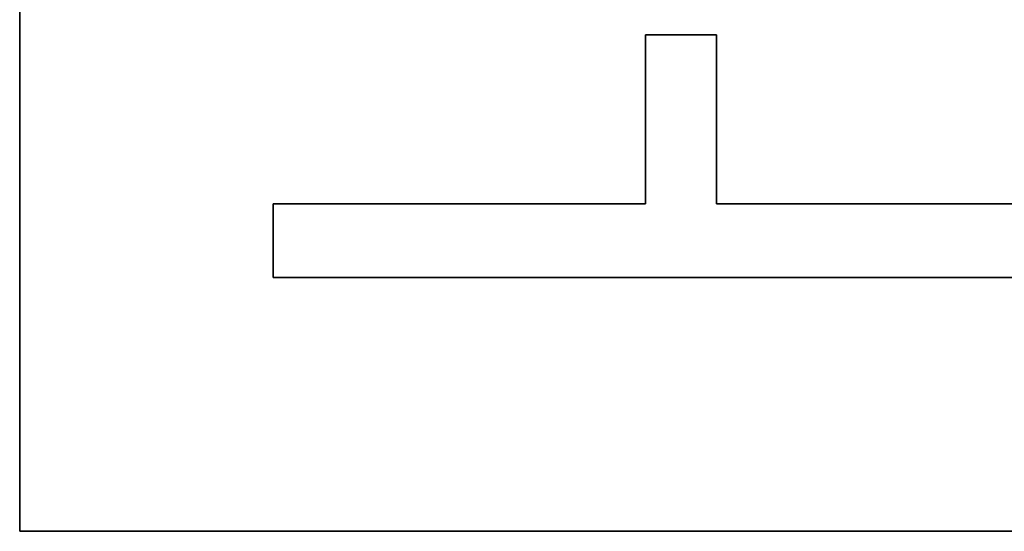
# Model space of a CAD drawing. Header units: inches. Extents: x 106 to 215, y -158 to -59.
# Tile 1 of 73: x 110.87 to 123.56, y -157.52 to -150.93. Entities that reach past the tile are written whole.
import ezdxf

# ---------------------------------------------------------------- set-up
doc = ezdxf.new("R2010")
doc.units = ezdxf.units.IN
doc.header["$MEASUREMENT"] = 0
doc.layers.add('_U+B808_U+C774_U+C5B4 1', color=7, linetype='Continuous')

# ---------------------------------------------------------------- blocks, each defined once
blk = doc.blocks.new('block 2260')
at = {"layer": '_U+B808_U+C774_U+C5B4 1', "color": 250, "lineweight": 25, "true_color": 0x333333}
for points in [[(110.866, -157.518), (110.866, -141.018)], [(110.866, -141.018), (110.866, -157.518)], [(110.866, -157.518), (110.866, -157.518)], [(110.866, -157.518), (110.866, -157.518)]]:
    blk.add_lwpolyline(points, dxfattribs=at)
blk = doc.blocks.new('block 3457')
at = {"layer": '_U+B808_U+C774_U+C5B4 1', "color": 250, "lineweight": 25, "true_color": 0x333333}
for points in [[(114.136, -153.299), (114.136, -154.248)], [(114.136, -154.248), (114.136, -153.299)], [(114.136, -153.299), (114.136, -153.299)]]:
    blk.add_lwpolyline(points, dxfattribs=at)
blk = doc.blocks.new('block 3458')
at = {"layer": '_U+B808_U+C774_U+C5B4 1', "color": 250, "lineweight": 25, "true_color": 0x333333}
for points in [[(114.136, -153.299), (114.136, -154.248)], [(114.136, -154.248), (114.136, -153.299)], [(114.136, -154.248), (114.136, -154.248)]]:
    blk.add_lwpolyline(points, dxfattribs=at)
blk = doc.blocks.new('block 3459')
at = {"layer": '_U+B808_U+C774_U+C5B4 1', "color": 250, "lineweight": 25, "true_color": 0x333333}
for points in [[(114.136, -154.248), (124.648, -154.248)], [(124.648, -154.248), (114.136, -154.248)], [(114.136, -154.248), (114.136, -154.248)]]:
    blk.add_lwpolyline(points, dxfattribs=at)
blk = doc.blocks.new('block 3460')
at = {"layer": '_U+B808_U+C774_U+C5B4 1', "color": 250, "lineweight": 25, "true_color": 0x333333}
for points in [[(114.136, -154.248), (124.648, -154.248)], [(124.648, -154.248), (114.136, -154.248)], [(124.648, -154.248), (124.648, -154.248)]]:
    blk.add_lwpolyline(points, dxfattribs=at)
blk = doc.blocks.new('block 3463')
at = {"layer": '_U+B808_U+C774_U+C5B4 1', "color": 250, "lineweight": 25, "true_color": 0x333333}
for points in [[(124.648, -153.299), (119.849, -153.299)], [(119.849, -153.299), (124.648, -153.299)], [(124.648, -153.299), (124.648, -153.299)]]:
    blk.add_lwpolyline(points, dxfattribs=at)
blk = doc.blocks.new('block 3464')
at = {"layer": '_U+B808_U+C774_U+C5B4 1', "color": 250, "lineweight": 25, "true_color": 0x333333}
for points in [[(124.648, -153.299), (119.849, -153.299)], [(119.849, -153.299), (119.849, -153.299)], [(119.849, -153.299), (124.648, -153.299)]]:
    blk.add_lwpolyline(points, dxfattribs=at)
blk = doc.blocks.new('block 3766')
at = {"layer": '_U+B808_U+C774_U+C5B4 1', "color": 250, "lineweight": 25, "true_color": 0x333333}
for points in [[(119.849, -153.299), (119.849, -151.125)], [(119.849, -151.125), (119.849, -153.299)], [(119.849, -153.299), (119.849, -153.299)]]:
    blk.add_lwpolyline(points, dxfattribs=at)
blk = doc.blocks.new('block 3767')
at = {"layer": '_U+B808_U+C774_U+C5B4 1', "color": 250, "lineweight": 25, "true_color": 0x333333}
for points in [[(119.849, -153.299), (119.849, -151.125)], [(119.849, -151.125), (119.849, -151.125)], [(119.849, -151.125), (119.849, -153.299)]]:
    blk.add_lwpolyline(points, dxfattribs=at)
blk = doc.blocks.new('block 3768')
at = {"layer": '_U+B808_U+C774_U+C5B4 1', "color": 250, "lineweight": 25, "true_color": 0x333333}
for points in [[(119.849, -151.125), (118.935, -151.125)], [(118.935, -151.125), (119.849, -151.125)], [(119.849, -151.125), (119.849, -151.125)]]:
    blk.add_lwpolyline(points, dxfattribs=at)
blk = doc.blocks.new('block 3769')
at = {"layer": '_U+B808_U+C774_U+C5B4 1', "color": 250, "lineweight": 25, "true_color": 0x333333}
for points in [[(119.849, -151.125), (118.935, -151.125)], [(118.935, -151.125), (118.935, -151.125)], [(118.935, -151.125), (119.849, -151.125)]]:
    blk.add_lwpolyline(points, dxfattribs=at)
blk = doc.blocks.new('block 3770')
at = {"layer": '_U+B808_U+C774_U+C5B4 1', "color": 250, "lineweight": 25, "true_color": 0x333333}
for points in [[(118.935, -151.125), (118.935, -153.299)], [(118.935, -153.299), (118.935, -151.125)], [(118.935, -151.125), (118.935, -151.125)]]:
    blk.add_lwpolyline(points, dxfattribs=at)
blk = doc.blocks.new('block 3771')
at = {"layer": '_U+B808_U+C774_U+C5B4 1', "color": 250, "lineweight": 25, "true_color": 0x333333}
for points in [[(118.935, -151.125), (118.935, -153.299)], [(118.935, -153.299), (118.935, -151.125)], [(118.935, -153.299), (118.935, -153.299)]]:
    blk.add_lwpolyline(points, dxfattribs=at)
blk = doc.blocks.new('block 3772')
at = {"layer": '_U+B808_U+C774_U+C5B4 1', "color": 250, "lineweight": 25, "true_color": 0x333333}
for points in [[(118.935, -153.299), (114.136, -153.299)], [(114.136, -153.299), (118.935, -153.299)], [(118.935, -153.299), (118.935, -153.299)]]:
    blk.add_lwpolyline(points, dxfattribs=at)
blk = doc.blocks.new('block 3773')
at = {"layer": '_U+B808_U+C774_U+C5B4 1', "color": 250, "lineweight": 25, "true_color": 0x333333}
for points in [[(118.935, -153.299), (114.136, -153.299)], [(114.136, -153.299), (114.136, -153.299)], [(114.136, -153.299), (118.935, -153.299)]]:
    blk.add_lwpolyline(points, dxfattribs=at)
blk = doc.blocks.new('block 4233')
at = {"layer": '_U+B808_U+C774_U+C5B4 1', "color": 250, "lineweight": 25, "true_color": 0x333333}
for points in [[(209.866, -157.518), (110.866, -157.518)], [(110.866, -157.518), (209.866, -157.518)]]:
    blk.add_lwpolyline(points, dxfattribs=at)
blk = doc.blocks.new('block 2')
at = {"layer": '_U+B808_U+C774_U+C5B4 1'}
for name in ['block 2260', 'block 3768', 'block 3769', 'block 3770', 'block 3771', 'block 3766', 'block 3767', 'block 3457', 'block 3458', 'block 3772', 'block 3773', 'block 3463', 'block 3464', 'block 3459', 'block 3460', 'block 4233']:
    blk.add_blockref(name, (0, 0), dxfattribs=at)

msp = doc.modelspace()

# ---------------------------------------------------------------- block references
at = {"layer": '_U+B808_U+C774_U+C5B4 1'}
msp.add_blockref('block 2', (0, 0), dxfattribs=at)

doc.saveas('drawing.dxf')
